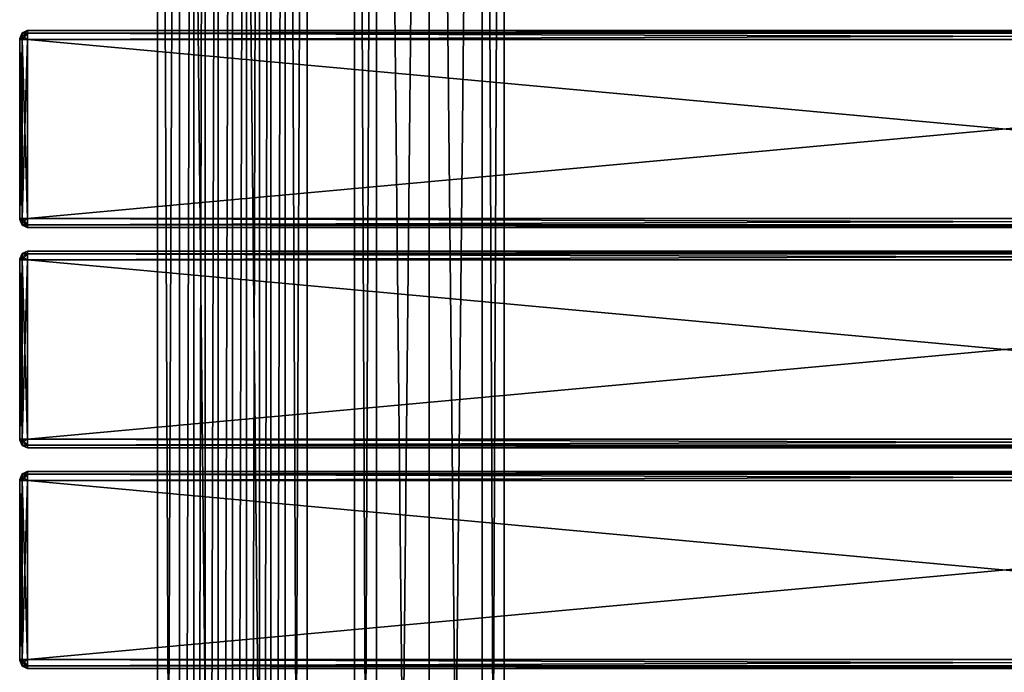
# Model space of a CAD drawing. Extents: x -65 to 446, y -88 to 1318.
# Tile 216 of 229: x -54 to 196, y 686 to 852. Entities that reach past the tile are written whole.
import ezdxf

# ---------------------------------------------------------------- set-up
doc = ezdxf.new("R2010")
doc.units = 0
doc.header["$LTSCALE"] = 65.185185
for name, color, linetype in [('215', 7, 'CONTINUOUS'), ('216', 7, 'CONTINUOUS'), ('247', 7, 'CONTINUOUS'), ('248', 7, 'CONTINUOUS'), ('315', 7, 'CONTINUOUS'), ('317', 7, 'CONTINUOUS'), ('318', 7, 'CONTINUOUS'), ('319', 7, 'CONTINUOUS'), ('320', 7, 'CONTINUOUS'), ('321', 7, 'CONTINUOUS'), ('322', 7, 'CONTINUOUS'), ('323', 7, 'CONTINUOUS'), ('324', 7, 'CONTINUOUS'), ('325', 7, 'CONTINUOUS'), ('326', 7, 'CONTINUOUS'), ('327', 7, 'CONTINUOUS'), ('328', 7, 'CONTINUOUS'), ('329', 7, 'CONTINUOUS'), ('330', 7, 'CONTINUOUS'), ('331', 7, 'CONTINUOUS'), ('332', 7, 'CONTINUOUS'), ('341', 7, 'CONTINUOUS'), ('343', 7, 'CONTINUOUS'), ('344', 7, 'CONTINUOUS'), ('345', 7, 'CONTINUOUS'), ('346', 7, 'CONTINUOUS'), ('347', 7, 'CONTINUOUS'), ('348', 7, 'CONTINUOUS'), ('349', 7, 'CONTINUOUS'), ('350', 7, 'CONTINUOUS'), ('351', 7, 'CONTINUOUS'), ('352', 7, 'CONTINUOUS'), ('353', 7, 'CONTINUOUS'), ('354', 7, 'CONTINUOUS'), ('355', 7, 'CONTINUOUS'), ('356', 7, 'CONTINUOUS'), ('357', 7, 'CONTINUOUS'), ('358', 7, 'CONTINUOUS'), ('367', 7, 'CONTINUOUS'), ('369', 7, 'CONTINUOUS'), ('370', 7, 'CONTINUOUS'), ('371', 7, 'CONTINUOUS'), ('372', 7, 'CONTINUOUS'), ('373', 7, 'CONTINUOUS'), ('374', 7, 'CONTINUOUS'), ('375', 7, 'CONTINUOUS'), ('376', 7, 'CONTINUOUS'), ('377', 7, 'CONTINUOUS'), ('378', 7, 'CONTINUOUS'), ('379', 7, 'CONTINUOUS'), ('380', 7, 'CONTINUOUS'), ('381', 7, 'CONTINUOUS'), ('382', 7, 'CONTINUOUS'), ('383', 7, 'CONTINUOUS'), ('384', 7, 'CONTINUOUS')]:
    doc.layers.add(name, color=color, linetype=linetype)

msp = doc.modelspace()

# ---------------------------------------------------------------- linework, layer by layer
at = {"layer": '215', "color": 7, "linetype": 'CONTINUOUS'}
for points in [[(0, 2, 19), (13.44, 2, 13.44), (0, 1310, 19), (0, 2, 19)], [(0, 1310, 19), (13.44, 2, 13.44), (13.44, 1310, 13.44), (0, 1310, 19)], [(9.75, 40, -16.31), (9.75, 1272, -16.31), (13.44, 1310, -13.44), (9.75, 40, -16.31)], [(13.44, 2, -13.44), (9.75, 40, -16.31), (13.44, 1310, -13.44), (13.44, 2, -13.44)], [(19, 2), (13.44, 2, -13.44), (19, 1310), (19, 2)], [(19, 1310), (13.44, 2, -13.44), (13.44, 1310, -13.44), (19, 1310)], [(13.44, 2, 13.44), (19, 2), (13.44, 1310, 13.44), (13.44, 2, 13.44)], [(13.44, 1310, 13.44), (19, 2), (19, 1310), (13.44, 1310, 13.44)], [(6.91, 1265.12, -17.7), (9.75, 1272, -16.31), (6.91, 46.88, -17.7), (6.91, 1265.12, -17.7)], [(6.91, 46.88, -17.7), (9.75, 1272, -16.31), (9.75, 40, -16.31), (6.91, 46.88, -17.7)], [(3.63, 1262.95, -18.65), (6.91, 1265.12, -17.7), (3.63, 49.05, -18.65), (3.63, 1262.95, -18.65)], [(3.63, 49.05, -18.65), (6.91, 1265.12, -17.7), (6.91, 46.88, -17.7), (3.63, 49.05, -18.65)], [(0, 1262.25, -19), (3.63, 1262.95, -18.65), (0, 49.75, -19), (0, 1262.25, -19)], [(0, 49.75, -19), (3.63, 1262.95, -18.65), (3.63, 49.05, -18.65), (0, 49.75, -19)]]:
    msp.add_3dface(points, dxfattribs=at)
at = {"layer": '216', "color": 7, "linetype": 'CONTINUOUS'}
for points in [[(-19, 1310), (-13.44, 1310, -13.44), (-19, 2), (-19, 1310)], [(-19, 2), (-13.44, 1310, -13.44), (-13.44, 2, -13.44), (-19, 2)], [(-13.44, 1310, 13.44), (-19, 1310), (-13.44, 2, 13.44), (-13.44, 1310, 13.44)], [(-13.44, 2, 13.44), (-19, 1310), (-19, 2), (-13.44, 2, 13.44)], [(0, 2, 19), (0, 1310, 19), (-13.44, 1310, 13.44), (0, 2, 19)], [(0, 2, 19), (-13.44, 1310, 13.44), (-13.44, 2, 13.44), (0, 2, 19)], [(-13.44, 1310, -13.44), (-9.75, 1272, -16.31), (-13.44, 2, -13.44), (-13.44, 1310, -13.44)], [(-13.44, 2, -13.44), (-9.75, 1272, -16.31), (-9.75, 40, -16.31), (-13.44, 2, -13.44)], [(-9.75, 1272, -16.31), (-6.91, 1265.12, -17.7), (-9.75, 40, -16.31), (-9.75, 1272, -16.31)], [(-9.75, 40, -16.31), (-6.91, 1265.12, -17.7), (-6.91, 46.88, -17.7), (-9.75, 40, -16.31)], [(-6.91, 1265.12, -17.7), (-3.63, 1262.95, -18.65), (-6.91, 46.88, -17.7), (-6.91, 1265.12, -17.7)], [(-6.91, 46.88, -17.7), (-3.63, 1262.95, -18.65), (-3.63, 49.05, -18.65), (-6.91, 46.88, -17.7)], [(-3.63, 1262.95, -18.65), (0, 1262.25, -19), (-3.63, 49.05, -18.65), (-3.63, 1262.95, -18.65)], [(0, 1262.25, -19), (0, 49.75, -19), (-3.63, 49.05, -18.65), (0, 1262.25, -19)]]:
    msp.add_3dface(points, dxfattribs=at)
at = {"layer": '247', "color": 7, "linetype": 'CONTINUOUS'}
for points in [[(63.44, 1310, 13.44), (50, 1310, 19), (63.44, 2, 13.44), (63.44, 1310, 13.44)], [(63.44, 2, 13.44), (50, 1310, 19), (50, 2, 19), (63.44, 2, 13.44)], [(50, 1310, -19), (63.44, 1310, -13.44), (50, 2, -19), (50, 1310, -19)], [(50, 2, -19), (63.44, 1310, -13.44), (63.44, 2, -13.44), (50, 2, -19)], [(69, 1310), (63.44, 1310, 13.44), (69, 2), (69, 1310)], [(69, 2), (63.44, 1310, 13.44), (63.44, 2, 13.44), (69, 2)], [(63.44, 1310, -13.44), (69, 1310), (63.44, 2, -13.44), (63.44, 1310, -13.44)], [(63.44, 2, -13.44), (69, 1310), (69, 2), (63.44, 2, -13.44)]]:
    msp.add_3dface(points, dxfattribs=at)
at = {"layer": '248', "color": 7, "linetype": 'CONTINUOUS'}
for points in [[(31, 1310), (36.56, 1310, -13.44), (31, 2), (31, 1310)], [(31, 2), (36.56, 1310, -13.44), (36.56, 2, -13.44), (31, 2)], [(36.56, 1310, 13.44), (31, 1310), (36.56, 2, 13.44), (36.56, 1310, 13.44)], [(36.56, 2, 13.44), (31, 1310), (31, 2), (36.56, 2, 13.44)], [(50, 2, 19), (50, 1310, 19), (36.56, 1310, 13.44), (50, 2, 19)], [(50, 1310, -19), (50, 2, -19), (36.56, 2, -13.44), (50, 1310, -19)], [(36.56, 1310, -13.44), (50, 1310, -19), (36.56, 2, -13.44), (36.56, 1310, -13.44)], [(50, 2, 19), (36.56, 1310, 13.44), (36.56, 2, 13.44), (50, 2, 19)]]:
    msp.add_3dface(points, dxfattribs=at)
at = {"layer": '315', "color": 7, "linetype": 'CONTINUOUS'}
for points in [[(-54, 735, 21.25), (-54, 734.93, 21.07), (-54, 735, 26.75), (-54, 735, 21.25)], [(-54, 735, 26.75), (-54, 734.93, 21.07), (-54, 734.93, 26.93), (-54, 735, 26.75)], [(-54, 734.93, 21.07), (-54, 734.75, 21), (-54, 734.93, 26.93), (-54, 734.93, 21.07)], [(-54, 734.93, 26.93), (-54, 734.75, 21), (-54, 734.75, 27), (-54, 734.93, 26.93)], [(-54, 734.75, 27), (-54, 734.75, 21), (-54, 689.25, 21), (-54, 734.75, 27)], [(-54, 689.25, 27), (-54, 734.75, 27), (-54, 689.25, 21), (-54, 689.25, 27)], [(-54, 689.07, 26.93), (-54, 689.25, 27), (-54, 689.07, 21.07), (-54, 689.07, 26.93)], [(-54, 689.07, 21.07), (-54, 689.25, 27), (-54, 689.25, 21), (-54, 689.07, 21.07)], [(-54, 689, 26.75), (-54, 689.07, 26.93), (-54, 689, 21.25), (-54, 689, 26.75)], [(-54, 689, 21.25), (-54, 689.07, 26.93), (-54, 689.07, 21.07), (-54, 689, 21.25)]]:
    msp.add_3dface(points, dxfattribs=at)
at = {"layer": '317', "color": 7, "linetype": 'CONTINUOUS'}
for points in [[(444, 734.75, 29), (-52, 734.75, 29), (444, 689.25, 29), (444, 734.75, 29)], [(-52, 734.75, 29), (-52, 689.25, 29), (444, 689.25, 29), (-52, 734.75, 29)]]:
    msp.add_3dface(points, dxfattribs=at)
at = {"layer": '318', "color": 7, "linetype": 'CONTINUOUS'}
for points in [[(444, 687, 26.75), (-52, 687, 26.75), (444, 687, 21.25), (444, 687, 26.75)], [(-52, 687, 26.75), (-52, 687, 21.25), (444, 687, 21.25), (-52, 687, 26.75)]]:
    msp.add_3dface(points, dxfattribs=at)
at = {"layer": '319', "color": 7, "linetype": 'CONTINUOUS'}
for points in [[(444, 689.25, 19), (-52, 689.25, 19), (444, 734.75, 19), (444, 689.25, 19)], [(-52, 689.25, 19), (-52, 734.75, 19), (444, 734.75, 19), (-52, 689.25, 19)]]:
    msp.add_3dface(points, dxfattribs=at)
at = {"layer": '320', "color": 7, "linetype": 'CONTINUOUS'}
for points in [[(-52, 737, 26.75), (444, 737, 26.75), (-52, 737, 21.25), (-52, 737, 26.75)], [(-52, 737, 21.25), (444, 737, 26.75), (444, 737, 21.25), (-52, 737, 21.25)]]:
    msp.add_3dface(points, dxfattribs=at)
at = {"layer": '321', "color": 7, "linetype": 'CONTINUOUS'}
for points in [[(-52, 737, 26.75), (-52, 736.34, 28.34), (444, 737, 26.75), (-52, 737, 26.75)], [(444, 737, 26.75), (-52, 736.34, 28.34), (444, 736.34, 28.34), (444, 737, 26.75)], [(-52, 736.34, 28.34), (-52, 734.75, 29), (444, 736.34, 28.34), (-52, 736.34, 28.34)], [(444, 736.34, 28.34), (-52, 734.75, 29), (444, 734.75, 29), (444, 736.34, 28.34)]]:
    msp.add_3dface(points, dxfattribs=at)
at = {"layer": '322', "color": 7, "linetype": 'CONTINUOUS'}
for points in [[(444, 689.25, 29), (-52, 689.25, 29), (-52, 687.66, 28.34), (444, 689.25, 29)], [(444, 689.25, 29), (-52, 687.66, 28.34), (444, 687.66, 28.34), (444, 689.25, 29)], [(-52, 687.66, 28.34), (-52, 687, 26.75), (444, 687.66, 28.34), (-52, 687.66, 28.34)], [(444, 687.66, 28.34), (-52, 687, 26.75), (444, 687, 26.75), (444, 687.66, 28.34)]]:
    msp.add_3dface(points, dxfattribs=at)
at = {"layer": '323', "color": 7, "linetype": 'CONTINUOUS'}
for points in [[(-52, 687.66, 19.66), (-52, 689.25, 19), (444, 687.66, 19.66), (-52, 687.66, 19.66)], [(444, 687.66, 19.66), (-52, 689.25, 19), (444, 689.25, 19), (444, 687.66, 19.66)], [(444, 687, 21.25), (-52, 687, 21.25), (-52, 687.66, 19.66), (444, 687, 21.25)], [(444, 687, 21.25), (-52, 687.66, 19.66), (444, 687.66, 19.66), (444, 687, 21.25)]]:
    msp.add_3dface(points, dxfattribs=at)
at = {"layer": '324', "color": 7, "linetype": 'CONTINUOUS'}
for points in [[(-52, 736.34, 19.66), (-52, 737, 21.25), (444, 736.34, 19.66), (-52, 736.34, 19.66)], [(444, 736.34, 19.66), (-52, 737, 21.25), (444, 737, 21.25), (444, 736.34, 19.66)], [(444, 734.75, 19), (-52, 734.75, 19), (-52, 736.34, 19.66), (444, 734.75, 19)], [(444, 734.75, 19), (-52, 736.34, 19.66), (444, 736.34, 19.66), (444, 734.75, 19)]]:
    msp.add_3dface(points, dxfattribs=at)
at = {"layer": '325', "color": 7, "linetype": 'CONTINUOUS'}
for points in [[(-54, 735, 21.25), (-53.41, 736.41, 21.25), (-53.41, 736.19, 20.42), (-54, 735, 21.25)], [(-54, 734.93, 21.07), (-54, 735, 21.25), (-53.41, 736.19, 20.42), (-54, 734.93, 21.07)], [(-53.41, 735.58, 19.81), (-54, 734.93, 21.07), (-53.41, 736.19, 20.42), (-53.41, 735.58, 19.81)], [(-53.41, 734.75, 19.59), (-54, 734.93, 21.07), (-53.41, 735.58, 19.81), (-53.41, 734.75, 19.59)], [(-52, 737, 21.25), (-52, 736.34, 19.66), (-53.41, 736.41, 21.25), (-52, 737, 21.25)], [(-53.41, 736.41, 21.25), (-52, 736.34, 19.66), (-53.41, 736.19, 20.42), (-53.41, 736.41, 21.25)], [(-52, 736.34, 19.66), (-52, 734.75, 19), (-53.41, 735.58, 19.81), (-52, 736.34, 19.66)], [(-52, 736.34, 19.66), (-53.41, 735.58, 19.81), (-53.41, 736.19, 20.42), (-52, 736.34, 19.66)], [(-52, 734.75, 19), (-53.41, 734.75, 19.59), (-53.41, 735.58, 19.81), (-52, 734.75, 19)], [(-54, 734.75, 21), (-54, 734.93, 21.07), (-53.41, 734.75, 19.59), (-54, 734.75, 21)]]:
    msp.add_3dface(points, dxfattribs=at)
at = {"layer": '326', "color": 7, "linetype": 'CONTINUOUS'}
for points in [[(-54, 735, 21.25), (-54, 735, 26.75), (-53.41, 736.41, 26.75), (-54, 735, 21.25)], [(-54, 735, 21.25), (-53.41, 736.41, 26.75), (-53.41, 736.41, 21.25), (-54, 735, 21.25)], [(-52, 737, 26.75), (-52, 737, 21.25), (-53.41, 736.41, 21.25), (-52, 737, 26.75)], [(-53.41, 736.41, 26.75), (-52, 737, 26.75), (-53.41, 736.41, 21.25), (-53.41, 736.41, 26.75)]]:
    msp.add_3dface(points, dxfattribs=at)
at = {"layer": '327', "color": 7, "linetype": 'CONTINUOUS'}
for points in [[(-54, 735, 26.75), (-54, 734.93, 26.93), (-53.41, 736.41, 26.75), (-54, 735, 26.75)], [(-53.41, 736.41, 26.75), (-54, 734.93, 26.93), (-53.41, 736.19, 27.58), (-53.41, 736.41, 26.75)], [(-53.41, 736.19, 27.58), (-54, 734.93, 26.93), (-53.41, 735.58, 28.19), (-53.41, 736.19, 27.58)], [(-54, 734.93, 26.93), (-54, 734.75, 27), (-53.41, 735.58, 28.19), (-54, 734.93, 26.93)], [(-54, 734.75, 27), (-53.41, 734.75, 28.41), (-53.41, 735.58, 28.19), (-54, 734.75, 27)], [(-52, 736.34, 28.34), (-52, 737, 26.75), (-53.41, 736.19, 27.58), (-52, 736.34, 28.34)], [(-52, 737, 26.75), (-53.41, 736.41, 26.75), (-53.41, 736.19, 27.58), (-52, 737, 26.75)], [(-52, 734.75, 29), (-52, 736.34, 28.34), (-53.41, 734.75, 28.41), (-52, 734.75, 29)], [(-53.41, 734.75, 28.41), (-52, 736.34, 28.34), (-53.41, 735.58, 28.19), (-53.41, 734.75, 28.41)], [(-52, 736.34, 28.34), (-53.41, 736.19, 27.58), (-53.41, 735.58, 28.19), (-52, 736.34, 28.34)]]:
    msp.add_3dface(points, dxfattribs=at)
at = {"layer": '328', "color": 7, "linetype": 'CONTINUOUS'}
for points in [[(-54, 734.75, 27), (-54, 689.25, 27), (-53.41, 689.25, 28.41), (-54, 734.75, 27)], [(-54, 734.75, 27), (-53.41, 689.25, 28.41), (-53.41, 734.75, 28.41), (-54, 734.75, 27)], [(-52, 689.25, 29), (-52, 734.75, 29), (-53.41, 734.75, 28.41), (-52, 689.25, 29)], [(-53.41, 689.25, 28.41), (-52, 689.25, 29), (-53.41, 734.75, 28.41), (-53.41, 689.25, 28.41)]]:
    msp.add_3dface(points, dxfattribs=at)
at = {"layer": '329', "color": 7, "linetype": 'CONTINUOUS'}
for points in [[(-54, 689.25, 27), (-54, 689.07, 26.93), (-53.41, 689.25, 28.41), (-54, 689.25, 27)], [(-53.41, 689.25, 28.41), (-54, 689.07, 26.93), (-53.41, 688.42, 28.19), (-53.41, 689.25, 28.41)], [(-54, 689.07, 26.93), (-54, 689, 26.75), (-53.41, 687.81, 27.58), (-54, 689.07, 26.93)], [(-53.41, 688.42, 28.19), (-54, 689.07, 26.93), (-53.41, 687.81, 27.58), (-53.41, 688.42, 28.19)], [(-54, 689, 26.75), (-53.41, 687.59, 26.75), (-53.41, 687.81, 27.58), (-54, 689, 26.75)], [(-52, 687.66, 28.34), (-52, 689.25, 29), (-53.41, 688.42, 28.19), (-52, 687.66, 28.34)], [(-52, 689.25, 29), (-53.41, 689.25, 28.41), (-53.41, 688.42, 28.19), (-52, 689.25, 29)], [(-52, 687.66, 28.34), (-53.41, 688.42, 28.19), (-53.41, 687.81, 27.58), (-52, 687.66, 28.34)], [(-53.41, 687.59, 26.75), (-52, 687.66, 28.34), (-53.41, 687.81, 27.58), (-53.41, 687.59, 26.75)], [(-52, 687, 26.75), (-52, 687.66, 28.34), (-53.41, 687.59, 26.75), (-52, 687, 26.75)]]:
    msp.add_3dface(points, dxfattribs=at)
at = {"layer": '330', "color": 7, "linetype": 'CONTINUOUS'}
for points in [[(-54, 689, 26.75), (-54, 689, 21.25), (-53.41, 687.59, 21.25), (-54, 689, 26.75)], [(-54, 689, 26.75), (-53.41, 687.59, 21.25), (-53.41, 687.59, 26.75), (-54, 689, 26.75)], [(-52, 687, 21.25), (-52, 687, 26.75), (-53.41, 687.59, 26.75), (-52, 687, 21.25)], [(-53.41, 687.59, 21.25), (-52, 687, 21.25), (-53.41, 687.59, 26.75), (-53.41, 687.59, 21.25)]]:
    msp.add_3dface(points, dxfattribs=at)
at = {"layer": '331', "color": 7, "linetype": 'CONTINUOUS'}
for points in [[(-54, 689.07, 21.07), (-54, 689.25, 21), (-53.41, 688.42, 19.81), (-54, 689.07, 21.07)], [(-54, 689.25, 21), (-53.41, 689.25, 19.59), (-53.41, 688.42, 19.81), (-54, 689.25, 21)], [(-54, 689, 21.25), (-54, 689.07, 21.07), (-53.41, 687.59, 21.25), (-54, 689, 21.25)], [(-53.41, 687.59, 21.25), (-54, 689.07, 21.07), (-53.41, 687.81, 20.42), (-53.41, 687.59, 21.25)], [(-53.41, 687.81, 20.42), (-54, 689.07, 21.07), (-53.41, 688.42, 19.81), (-53.41, 687.81, 20.42)], [(-52, 689.25, 19), (-52, 687.66, 19.66), (-53.41, 689.25, 19.59), (-52, 689.25, 19)], [(-53.41, 689.25, 19.59), (-52, 687.66, 19.66), (-53.41, 688.42, 19.81), (-53.41, 689.25, 19.59)], [(-52, 687.66, 19.66), (-53.41, 687.81, 20.42), (-53.41, 688.42, 19.81), (-52, 687.66, 19.66)], [(-52, 687.66, 19.66), (-52, 687, 21.25), (-53.41, 687.81, 20.42), (-52, 687.66, 19.66)], [(-52, 687, 21.25), (-53.41, 687.59, 21.25), (-53.41, 687.81, 20.42), (-52, 687, 21.25)]]:
    msp.add_3dface(points, dxfattribs=at)
at = {"layer": '332', "color": 7, "linetype": 'CONTINUOUS'}
for points in [[(-54, 689.25, 21), (-54, 734.75, 21), (-53.41, 734.75, 19.59), (-54, 689.25, 21)], [(-53.41, 689.25, 19.59), (-54, 689.25, 21), (-53.41, 734.75, 19.59), (-53.41, 689.25, 19.59)], [(-52, 734.75, 19), (-52, 689.25, 19), (-53.41, 689.25, 19.59), (-52, 734.75, 19)], [(-52, 734.75, 19), (-53.41, 689.25, 19.59), (-53.41, 734.75, 19.59), (-52, 734.75, 19)]]:
    msp.add_3dface(points, dxfattribs=at)
at = {"layer": '341', "color": 7, "linetype": 'CONTINUOUS'}
for points in [[(-54, 790.93, 26.93), (-54, 791, 26.75), (-54, 790.93, 21.07), (-54, 790.93, 26.93)], [(-54, 790.93, 21.07), (-54, 791, 26.75), (-54, 791, 21.25), (-54, 790.93, 21.07)], [(-54, 790.75, 27), (-54, 790.93, 26.93), (-54, 790.75, 21), (-54, 790.75, 27)], [(-54, 790.75, 21), (-54, 790.93, 26.93), (-54, 790.93, 21.07), (-54, 790.75, 21)], [(-54, 745.25, 27), (-54, 790.75, 27), (-54, 745.25, 21), (-54, 745.25, 27)], [(-54, 745.25, 21), (-54, 790.75, 27), (-54, 790.75, 21), (-54, 745.25, 21)], [(-54, 745.07, 26.93), (-54, 745.25, 27), (-54, 745.07, 21.07), (-54, 745.07, 26.93)], [(-54, 745.07, 21.07), (-54, 745.25, 27), (-54, 745.25, 21), (-54, 745.07, 21.07)], [(-54, 745, 26.75), (-54, 745.07, 26.93), (-54, 745, 21.25), (-54, 745, 26.75)], [(-54, 745, 21.25), (-54, 745.07, 26.93), (-54, 745.07, 21.07), (-54, 745, 21.25)]]:
    msp.add_3dface(points, dxfattribs=at)
at = {"layer": '343', "color": 7, "linetype": 'CONTINUOUS'}
for points in [[(-52, 793, 26.75), (-52, 792.34, 28.34), (444, 793, 26.75), (-52, 793, 26.75)], [(444, 793, 26.75), (-52, 792.34, 28.34), (444, 792.34, 28.34), (444, 793, 26.75)], [(-52, 792.34, 28.34), (-52, 790.75, 29), (444, 792.34, 28.34), (-52, 792.34, 28.34)], [(444, 792.34, 28.34), (-52, 790.75, 29), (444, 790.75, 29), (444, 792.34, 28.34)]]:
    msp.add_3dface(points, dxfattribs=at)
at = {"layer": '344', "color": 7, "linetype": 'CONTINUOUS'}
for points in [[(444, 790.75, 29), (-52, 790.75, 29), (444, 745.25, 29), (444, 790.75, 29)], [(-52, 790.75, 29), (-52, 745.25, 29), (444, 745.25, 29), (-52, 790.75, 29)]]:
    msp.add_3dface(points, dxfattribs=at)
at = {"layer": '345', "color": 7, "linetype": 'CONTINUOUS'}
for points in [[(444, 745.25, 29), (-52, 745.25, 29), (-52, 743.66, 28.34), (444, 745.25, 29)], [(444, 745.25, 29), (-52, 743.66, 28.34), (444, 743.66, 28.34), (444, 745.25, 29)], [(-52, 743.66, 28.34), (-52, 743, 26.75), (444, 743.66, 28.34), (-52, 743.66, 28.34)], [(444, 743.66, 28.34), (-52, 743, 26.75), (444, 743, 26.75), (444, 743.66, 28.34)]]:
    msp.add_3dface(points, dxfattribs=at)
at = {"layer": '346', "color": 7, "linetype": 'CONTINUOUS'}
for points in [[(444, 743, 26.75), (-52, 743, 26.75), (444, 743, 21.25), (444, 743, 26.75)], [(-52, 743, 26.75), (-52, 743, 21.25), (444, 743, 21.25), (-52, 743, 26.75)]]:
    msp.add_3dface(points, dxfattribs=at)
at = {"layer": '347', "color": 7, "linetype": 'CONTINUOUS'}
for points in [[(-52, 743.66, 19.66), (-52, 745.25, 19), (444, 743.66, 19.66), (-52, 743.66, 19.66)], [(444, 743.66, 19.66), (-52, 745.25, 19), (444, 745.25, 19), (444, 743.66, 19.66)], [(444, 743, 21.25), (-52, 743, 21.25), (-52, 743.66, 19.66), (444, 743, 21.25)], [(444, 743, 21.25), (-52, 743.66, 19.66), (444, 743.66, 19.66), (444, 743, 21.25)]]:
    msp.add_3dface(points, dxfattribs=at)
at = {"layer": '348', "color": 7, "linetype": 'CONTINUOUS'}
for points in [[(444, 745.25, 19), (-52, 745.25, 19), (444, 790.75, 19), (444, 745.25, 19)], [(-52, 745.25, 19), (-52, 790.75, 19), (444, 790.75, 19), (-52, 745.25, 19)]]:
    msp.add_3dface(points, dxfattribs=at)
at = {"layer": '349', "color": 7, "linetype": 'CONTINUOUS'}
for points in [[(-52, 792.34, 19.66), (-52, 793, 21.25), (444, 792.34, 19.66), (-52, 792.34, 19.66)], [(444, 792.34, 19.66), (-52, 793, 21.25), (444, 793, 21.25), (444, 792.34, 19.66)], [(444, 790.75, 19), (-52, 790.75, 19), (-52, 792.34, 19.66), (444, 790.75, 19)], [(444, 790.75, 19), (-52, 792.34, 19.66), (444, 792.34, 19.66), (444, 790.75, 19)]]:
    msp.add_3dface(points, dxfattribs=at)
at = {"layer": '350', "color": 7, "linetype": 'CONTINUOUS'}
for points in [[(-52, 793, 26.75), (444, 793, 26.75), (-52, 793, 21.25), (-52, 793, 26.75)], [(-52, 793, 21.25), (444, 793, 26.75), (444, 793, 21.25), (-52, 793, 21.25)]]:
    msp.add_3dface(points, dxfattribs=at)
at = {"layer": '351', "color": 7, "linetype": 'CONTINUOUS'}
for points in [[(-52, 792.34, 28.34), (-52, 793, 26.75), (-53.41, 792.19, 27.58), (-52, 792.34, 28.34)], [(-52, 793, 26.75), (-53.41, 792.41, 26.75), (-53.41, 792.19, 27.58), (-52, 793, 26.75)], [(-54, 791, 26.75), (-54, 790.93, 26.93), (-53.41, 792.41, 26.75), (-54, 791, 26.75)], [(-53.41, 792.41, 26.75), (-54, 790.93, 26.93), (-53.41, 792.19, 27.58), (-53.41, 792.41, 26.75)], [(-53.41, 792.19, 27.58), (-54, 790.93, 26.93), (-53.41, 791.58, 28.19), (-53.41, 792.19, 27.58)], [(-54, 790.93, 26.93), (-54, 790.75, 27), (-53.41, 791.58, 28.19), (-54, 790.93, 26.93)], [(-54, 790.75, 27), (-53.41, 790.75, 28.41), (-53.41, 791.58, 28.19), (-54, 790.75, 27)], [(-52, 790.75, 29), (-52, 792.34, 28.34), (-53.41, 790.75, 28.41), (-52, 790.75, 29)], [(-53.41, 790.75, 28.41), (-52, 792.34, 28.34), (-53.41, 791.58, 28.19), (-53.41, 790.75, 28.41)], [(-52, 792.34, 28.34), (-53.41, 792.19, 27.58), (-53.41, 791.58, 28.19), (-52, 792.34, 28.34)]]:
    msp.add_3dface(points, dxfattribs=at)
at = {"layer": '352', "color": 7, "linetype": 'CONTINUOUS'}
for points in [[(-54, 790.75, 27), (-54, 745.25, 27), (-53.41, 745.25, 28.41), (-54, 790.75, 27)], [(-54, 790.75, 27), (-53.41, 745.25, 28.41), (-53.41, 790.75, 28.41), (-54, 790.75, 27)], [(-52, 745.25, 29), (-52, 790.75, 29), (-53.41, 790.75, 28.41), (-52, 745.25, 29)], [(-53.41, 745.25, 28.41), (-52, 745.25, 29), (-53.41, 790.75, 28.41), (-53.41, 745.25, 28.41)]]:
    msp.add_3dface(points, dxfattribs=at)
at = {"layer": '353', "color": 7, "linetype": 'CONTINUOUS'}
for points in [[(-54, 745.25, 27), (-54, 745.07, 26.93), (-53.41, 745.25, 28.41), (-54, 745.25, 27)], [(-53.41, 745.25, 28.41), (-54, 745.07, 26.93), (-53.41, 744.42, 28.19), (-53.41, 745.25, 28.41)], [(-54, 745.07, 26.93), (-54, 745, 26.75), (-53.41, 743.81, 27.58), (-54, 745.07, 26.93)], [(-53.41, 744.42, 28.19), (-54, 745.07, 26.93), (-53.41, 743.81, 27.58), (-53.41, 744.42, 28.19)], [(-54, 745, 26.75), (-53.41, 743.59, 26.75), (-53.41, 743.81, 27.58), (-54, 745, 26.75)], [(-52, 743.66, 28.34), (-52, 745.25, 29), (-53.41, 744.42, 28.19), (-52, 743.66, 28.34)], [(-52, 745.25, 29), (-53.41, 745.25, 28.41), (-53.41, 744.42, 28.19), (-52, 745.25, 29)], [(-52, 743.66, 28.34), (-53.41, 744.42, 28.19), (-53.41, 743.81, 27.58), (-52, 743.66, 28.34)], [(-53.41, 743.59, 26.75), (-52, 743.66, 28.34), (-53.41, 743.81, 27.58), (-53.41, 743.59, 26.75)], [(-52, 743, 26.75), (-52, 743.66, 28.34), (-53.41, 743.59, 26.75), (-52, 743, 26.75)]]:
    msp.add_3dface(points, dxfattribs=at)
at = {"layer": '354', "color": 7, "linetype": 'CONTINUOUS'}
for points in [[(-54, 745, 26.75), (-54, 745, 21.25), (-53.41, 743.59, 21.25), (-54, 745, 26.75)], [(-54, 745, 26.75), (-53.41, 743.59, 21.25), (-53.41, 743.59, 26.75), (-54, 745, 26.75)], [(-52, 743, 21.25), (-52, 743, 26.75), (-53.41, 743.59, 26.75), (-52, 743, 21.25)], [(-53.41, 743.59, 21.25), (-52, 743, 21.25), (-53.41, 743.59, 26.75), (-53.41, 743.59, 21.25)]]:
    msp.add_3dface(points, dxfattribs=at)
at = {"layer": '355', "color": 7, "linetype": 'CONTINUOUS'}
for points in [[(-54, 745.07, 21.07), (-54, 745.25, 21), (-53.41, 744.42, 19.81), (-54, 745.07, 21.07)], [(-54, 745.25, 21), (-53.41, 745.25, 19.59), (-53.41, 744.42, 19.81), (-54, 745.25, 21)], [(-54, 745, 21.25), (-54, 745.07, 21.07), (-53.41, 743.59, 21.25), (-54, 745, 21.25)], [(-53.41, 743.59, 21.25), (-54, 745.07, 21.07), (-53.41, 743.81, 20.42), (-53.41, 743.59, 21.25)], [(-53.41, 743.81, 20.42), (-54, 745.07, 21.07), (-53.41, 744.42, 19.81), (-53.41, 743.81, 20.42)], [(-52, 745.25, 19), (-52, 743.66, 19.66), (-53.41, 745.25, 19.59), (-52, 745.25, 19)], [(-53.41, 745.25, 19.59), (-52, 743.66, 19.66), (-53.41, 744.42, 19.81), (-53.41, 745.25, 19.59)], [(-52, 743.66, 19.66), (-53.41, 743.81, 20.42), (-53.41, 744.42, 19.81), (-52, 743.66, 19.66)], [(-52, 743.66, 19.66), (-52, 743, 21.25), (-53.41, 743.81, 20.42), (-52, 743.66, 19.66)], [(-52, 743, 21.25), (-53.41, 743.59, 21.25), (-53.41, 743.81, 20.42), (-52, 743, 21.25)]]:
    msp.add_3dface(points, dxfattribs=at)
at = {"layer": '356', "color": 7, "linetype": 'CONTINUOUS'}
for points in [[(-54, 745.25, 21), (-54, 790.75, 21), (-53.41, 790.75, 19.59), (-54, 745.25, 21)], [(-54, 745.25, 21), (-53.41, 790.75, 19.59), (-53.41, 745.25, 19.59), (-54, 745.25, 21)], [(-52, 790.75, 19), (-52, 745.25, 19), (-53.41, 745.25, 19.59), (-52, 790.75, 19)], [(-53.41, 790.75, 19.59), (-52, 790.75, 19), (-53.41, 745.25, 19.59), (-53.41, 790.75, 19.59)]]:
    msp.add_3dface(points, dxfattribs=at)
at = {"layer": '357', "color": 7, "linetype": 'CONTINUOUS'}
for points in [[(-52, 793, 21.25), (-52, 792.34, 19.66), (-53.41, 792.41, 21.25), (-52, 793, 21.25)], [(-54, 791, 21.25), (-53.41, 792.41, 21.25), (-53.41, 792.19, 20.42), (-54, 791, 21.25)], [(-54, 790.93, 21.07), (-54, 791, 21.25), (-53.41, 792.19, 20.42), (-54, 790.93, 21.07)], [(-53.41, 791.58, 19.81), (-54, 790.93, 21.07), (-53.41, 792.19, 20.42), (-53.41, 791.58, 19.81)], [(-53.41, 790.75, 19.59), (-54, 790.93, 21.07), (-53.41, 791.58, 19.81), (-53.41, 790.75, 19.59)], [(-54, 790.75, 21), (-54, 790.93, 21.07), (-53.41, 790.75, 19.59), (-54, 790.75, 21)], [(-53.41, 792.41, 21.25), (-52, 792.34, 19.66), (-53.41, 792.19, 20.42), (-53.41, 792.41, 21.25)], [(-52, 792.34, 19.66), (-52, 790.75, 19), (-53.41, 791.58, 19.81), (-52, 792.34, 19.66)], [(-52, 792.34, 19.66), (-53.41, 791.58, 19.81), (-53.41, 792.19, 20.42), (-52, 792.34, 19.66)], [(-52, 790.75, 19), (-53.41, 790.75, 19.59), (-53.41, 791.58, 19.81), (-52, 790.75, 19)]]:
    msp.add_3dface(points, dxfattribs=at)
at = {"layer": '358', "color": 7, "linetype": 'CONTINUOUS'}
for points in [[(-52, 793, 26.75), (-52, 793, 21.25), (-53.41, 792.41, 21.25), (-52, 793, 26.75)], [(-52, 793, 26.75), (-53.41, 792.41, 21.25), (-53.41, 792.41, 26.75), (-52, 793, 26.75)], [(-54, 791, 21.25), (-54, 791, 26.75), (-53.41, 792.41, 26.75), (-54, 791, 21.25)], [(-53.41, 792.41, 21.25), (-54, 791, 21.25), (-53.41, 792.41, 26.75), (-53.41, 792.41, 21.25)]]:
    msp.add_3dface(points, dxfattribs=at)
at = {"layer": '367', "color": 7, "linetype": 'CONTINUOUS'}
for points in [[(-54, 846.93, 26.93), (-54, 847, 26.75), (-54, 846.93, 21.07), (-54, 846.93, 26.93)], [(-54, 846.93, 21.07), (-54, 847, 26.75), (-54, 847, 21.25), (-54, 846.93, 21.07)], [(-54, 846.75, 27), (-54, 846.93, 26.93), (-54, 846.75, 21), (-54, 846.75, 27)], [(-54, 846.75, 21), (-54, 846.93, 26.93), (-54, 846.93, 21.07), (-54, 846.75, 21)], [(-54, 801.25, 27), (-54, 846.75, 27), (-54, 801.25, 21), (-54, 801.25, 27)], [(-54, 801.25, 21), (-54, 846.75, 27), (-54, 846.75, 21), (-54, 801.25, 21)], [(-54, 801.07, 26.93), (-54, 801.25, 27), (-54, 801.07, 21.07), (-54, 801.07, 26.93)], [(-54, 801.07, 21.07), (-54, 801.25, 27), (-54, 801.25, 21), (-54, 801.07, 21.07)], [(-54, 801, 26.75), (-54, 801.07, 26.93), (-54, 801, 21.25), (-54, 801, 26.75)], [(-54, 801, 21.25), (-54, 801.07, 26.93), (-54, 801.07, 21.07), (-54, 801, 21.25)]]:
    msp.add_3dface(points, dxfattribs=at)
at = {"layer": '369', "color": 7, "linetype": 'CONTINUOUS'}
for points in [[(-52, 849, 26.75), (-52, 848.34, 28.34), (444, 849, 26.75), (-52, 849, 26.75)], [(444, 849, 26.75), (-52, 848.34, 28.34), (444, 848.34, 28.34), (444, 849, 26.75)], [(-52, 848.34, 28.34), (-52, 846.75, 29), (444, 848.34, 28.34), (-52, 848.34, 28.34)], [(444, 848.34, 28.34), (-52, 846.75, 29), (444, 846.75, 29), (444, 848.34, 28.34)]]:
    msp.add_3dface(points, dxfattribs=at)
at = {"layer": '370', "color": 7, "linetype": 'CONTINUOUS'}
for points in [[(444, 846.75, 29), (-52, 846.75, 29), (444, 801.25, 29), (444, 846.75, 29)], [(-52, 846.75, 29), (-52, 801.25, 29), (444, 801.25, 29), (-52, 846.75, 29)]]:
    msp.add_3dface(points, dxfattribs=at)
at = {"layer": '371', "color": 7, "linetype": 'CONTINUOUS'}
for points in [[(444, 801.25, 29), (-52, 801.25, 29), (-52, 799.66, 28.34), (444, 801.25, 29)], [(444, 801.25, 29), (-52, 799.66, 28.34), (444, 799.66, 28.34), (444, 801.25, 29)], [(-52, 799.66, 28.34), (-52, 799, 26.75), (444, 799.66, 28.34), (-52, 799.66, 28.34)], [(444, 799.66, 28.34), (-52, 799, 26.75), (444, 799, 26.75), (444, 799.66, 28.34)]]:
    msp.add_3dface(points, dxfattribs=at)
at = {"layer": '372', "color": 7, "linetype": 'CONTINUOUS'}
for points in [[(444, 799, 26.75), (-52, 799, 26.75), (444, 799, 21.25), (444, 799, 26.75)], [(-52, 799, 26.75), (-52, 799, 21.25), (444, 799, 21.25), (-52, 799, 26.75)]]:
    msp.add_3dface(points, dxfattribs=at)
at = {"layer": '373', "color": 7, "linetype": 'CONTINUOUS'}
for points in [[(-52, 799.66, 19.66), (-52, 801.25, 19), (444, 799.66, 19.66), (-52, 799.66, 19.66)], [(444, 799.66, 19.66), (-52, 801.25, 19), (444, 801.25, 19), (444, 799.66, 19.66)], [(444, 799, 21.25), (-52, 799, 21.25), (-52, 799.66, 19.66), (444, 799, 21.25)], [(444, 799, 21.25), (-52, 799.66, 19.66), (444, 799.66, 19.66), (444, 799, 21.25)]]:
    msp.add_3dface(points, dxfattribs=at)
at = {"layer": '374', "color": 7, "linetype": 'CONTINUOUS'}
for points in [[(444, 801.25, 19), (-52, 801.25, 19), (444, 846.75, 19), (444, 801.25, 19)], [(-52, 801.25, 19), (-52, 846.75, 19), (444, 846.75, 19), (-52, 801.25, 19)]]:
    msp.add_3dface(points, dxfattribs=at)
at = {"layer": '375', "color": 7, "linetype": 'CONTINUOUS'}
for points in [[(-52, 848.34, 19.66), (-52, 849, 21.25), (444, 848.34, 19.66), (-52, 848.34, 19.66)], [(444, 848.34, 19.66), (-52, 849, 21.25), (444, 849, 21.25), (444, 848.34, 19.66)], [(444, 846.75, 19), (-52, 846.75, 19), (-52, 848.34, 19.66), (444, 846.75, 19)], [(444, 846.75, 19), (-52, 848.34, 19.66), (444, 848.34, 19.66), (444, 846.75, 19)]]:
    msp.add_3dface(points, dxfattribs=at)
at = {"layer": '376', "color": 7, "linetype": 'CONTINUOUS'}
for points in [[(-52, 849, 26.75), (444, 849, 26.75), (-52, 849, 21.25), (-52, 849, 26.75)], [(-52, 849, 21.25), (444, 849, 26.75), (444, 849, 21.25), (-52, 849, 21.25)]]:
    msp.add_3dface(points, dxfattribs=at)
at = {"layer": '377', "color": 7, "linetype": 'CONTINUOUS'}
for points in [[(-54, 847, 26.75), (-54, 846.93, 26.93), (-53.41, 848.41, 26.75), (-54, 847, 26.75)], [(-53.41, 848.41, 26.75), (-54, 846.93, 26.93), (-53.41, 848.19, 27.58), (-53.41, 848.41, 26.75)], [(-53.41, 848.19, 27.58), (-54, 846.93, 26.93), (-53.41, 847.58, 28.19), (-53.41, 848.19, 27.58)], [(-54, 846.93, 26.93), (-54, 846.75, 27), (-53.41, 847.58, 28.19), (-54, 846.93, 26.93)], [(-54, 846.75, 27), (-53.41, 846.75, 28.41), (-53.41, 847.58, 28.19), (-54, 846.75, 27)], [(-52, 848.34, 28.34), (-52, 849, 26.75), (-53.41, 848.19, 27.58), (-52, 848.34, 28.34)], [(-52, 849, 26.75), (-53.41, 848.41, 26.75), (-53.41, 848.19, 27.58), (-52, 849, 26.75)], [(-52, 846.75, 29), (-52, 848.34, 28.34), (-53.41, 846.75, 28.41), (-52, 846.75, 29)], [(-53.41, 846.75, 28.41), (-52, 848.34, 28.34), (-53.41, 847.58, 28.19), (-53.41, 846.75, 28.41)], [(-52, 848.34, 28.34), (-53.41, 848.19, 27.58), (-53.41, 847.58, 28.19), (-52, 848.34, 28.34)]]:
    msp.add_3dface(points, dxfattribs=at)
at = {"layer": '378', "color": 7, "linetype": 'CONTINUOUS'}
for points in [[(-54, 846.75, 27), (-54, 801.25, 27), (-53.41, 801.25, 28.41), (-54, 846.75, 27)], [(-54, 846.75, 27), (-53.41, 801.25, 28.41), (-53.41, 846.75, 28.41), (-54, 846.75, 27)], [(-52, 801.25, 29), (-52, 846.75, 29), (-53.41, 846.75, 28.41), (-52, 801.25, 29)], [(-53.41, 801.25, 28.41), (-52, 801.25, 29), (-53.41, 846.75, 28.41), (-53.41, 801.25, 28.41)]]:
    msp.add_3dface(points, dxfattribs=at)
at = {"layer": '379', "color": 7, "linetype": 'CONTINUOUS'}
for points in [[(-54, 801.25, 27), (-54, 801.07, 26.93), (-53.41, 801.25, 28.41), (-54, 801.25, 27)], [(-53.41, 801.25, 28.41), (-54, 801.07, 26.93), (-53.41, 800.42, 28.19), (-53.41, 801.25, 28.41)], [(-54, 801.07, 26.93), (-54, 801, 26.75), (-53.41, 799.81, 27.58), (-54, 801.07, 26.93)], [(-53.41, 800.42, 28.19), (-54, 801.07, 26.93), (-53.41, 799.81, 27.58), (-53.41, 800.42, 28.19)], [(-54, 801, 26.75), (-53.41, 799.59, 26.75), (-53.41, 799.81, 27.58), (-54, 801, 26.75)], [(-52, 799.66, 28.34), (-52, 801.25, 29), (-53.41, 800.42, 28.19), (-52, 799.66, 28.34)], [(-52, 801.25, 29), (-53.41, 801.25, 28.41), (-53.41, 800.42, 28.19), (-52, 801.25, 29)], [(-52, 799.66, 28.34), (-53.41, 800.42, 28.19), (-53.41, 799.81, 27.58), (-52, 799.66, 28.34)], [(-53.41, 799.59, 26.75), (-52, 799.66, 28.34), (-53.41, 799.81, 27.58), (-53.41, 799.59, 26.75)], [(-52, 799, 26.75), (-52, 799.66, 28.34), (-53.41, 799.59, 26.75), (-52, 799, 26.75)]]:
    msp.add_3dface(points, dxfattribs=at)
at = {"layer": '380', "color": 7, "linetype": 'CONTINUOUS'}
for points in [[(-54, 801, 26.75), (-54, 801, 21.25), (-53.41, 799.59, 21.25), (-54, 801, 26.75)], [(-54, 801, 26.75), (-53.41, 799.59, 21.25), (-53.41, 799.59, 26.75), (-54, 801, 26.75)], [(-52, 799, 21.25), (-52, 799, 26.75), (-53.41, 799.59, 26.75), (-52, 799, 21.25)], [(-53.41, 799.59, 21.25), (-52, 799, 21.25), (-53.41, 799.59, 26.75), (-53.41, 799.59, 21.25)]]:
    msp.add_3dface(points, dxfattribs=at)
at = {"layer": '381', "color": 7, "linetype": 'CONTINUOUS'}
for points in [[(-54, 801.07, 21.07), (-54, 801.25, 21), (-53.41, 800.42, 19.81), (-54, 801.07, 21.07)], [(-54, 801.25, 21), (-53.41, 801.25, 19.59), (-53.41, 800.42, 19.81), (-54, 801.25, 21)], [(-54, 801, 21.25), (-54, 801.07, 21.07), (-53.41, 799.59, 21.25), (-54, 801, 21.25)], [(-53.41, 799.59, 21.25), (-54, 801.07, 21.07), (-53.41, 799.81, 20.42), (-53.41, 799.59, 21.25)], [(-53.41, 799.81, 20.42), (-54, 801.07, 21.07), (-53.41, 800.42, 19.81), (-53.41, 799.81, 20.42)], [(-52, 801.25, 19), (-52, 799.66, 19.66), (-53.41, 801.25, 19.59), (-52, 801.25, 19)], [(-53.41, 801.25, 19.59), (-52, 799.66, 19.66), (-53.41, 800.42, 19.81), (-53.41, 801.25, 19.59)], [(-52, 799.66, 19.66), (-53.41, 799.81, 20.42), (-53.41, 800.42, 19.81), (-52, 799.66, 19.66)], [(-52, 799.66, 19.66), (-52, 799, 21.25), (-53.41, 799.81, 20.42), (-52, 799.66, 19.66)], [(-52, 799, 21.25), (-53.41, 799.59, 21.25), (-53.41, 799.81, 20.42), (-52, 799, 21.25)]]:
    msp.add_3dface(points, dxfattribs=at)
at = {"layer": '382', "color": 7, "linetype": 'CONTINUOUS'}
for points in [[(-54, 801.25, 21), (-54, 846.75, 21), (-53.41, 846.75, 19.59), (-54, 801.25, 21)], [(-54, 801.25, 21), (-53.41, 846.75, 19.59), (-53.41, 801.25, 19.59), (-54, 801.25, 21)], [(-52, 846.75, 19), (-52, 801.25, 19), (-53.41, 801.25, 19.59), (-52, 846.75, 19)], [(-53.41, 846.75, 19.59), (-52, 846.75, 19), (-53.41, 801.25, 19.59), (-53.41, 846.75, 19.59)]]:
    msp.add_3dface(points, dxfattribs=at)
at = {"layer": '383', "color": 7, "linetype": 'CONTINUOUS'}
for points in [[(-54, 847, 21.25), (-53.41, 848.41, 21.25), (-53.41, 848.19, 20.42), (-54, 847, 21.25)], [(-54, 846.93, 21.07), (-54, 847, 21.25), (-53.41, 848.19, 20.42), (-54, 846.93, 21.07)], [(-53.41, 847.58, 19.81), (-54, 846.93, 21.07), (-53.41, 848.19, 20.42), (-53.41, 847.58, 19.81)], [(-53.41, 846.75, 19.59), (-54, 846.93, 21.07), (-53.41, 847.58, 19.81), (-53.41, 846.75, 19.59)], [(-52, 849, 21.25), (-52, 848.34, 19.66), (-53.41, 848.41, 21.25), (-52, 849, 21.25)], [(-53.41, 848.41, 21.25), (-52, 848.34, 19.66), (-53.41, 848.19, 20.42), (-53.41, 848.41, 21.25)], [(-52, 848.34, 19.66), (-52, 846.75, 19), (-53.41, 847.58, 19.81), (-52, 848.34, 19.66)], [(-52, 848.34, 19.66), (-53.41, 847.58, 19.81), (-53.41, 848.19, 20.42), (-52, 848.34, 19.66)], [(-52, 846.75, 19), (-53.41, 846.75, 19.59), (-53.41, 847.58, 19.81), (-52, 846.75, 19)], [(-54, 846.75, 21), (-54, 846.93, 21.07), (-53.41, 846.75, 19.59), (-54, 846.75, 21)]]:
    msp.add_3dface(points, dxfattribs=at)
at = {"layer": '384', "color": 7, "linetype": 'CONTINUOUS'}
for points in [[(-54, 847, 21.25), (-54, 847, 26.75), (-53.41, 848.41, 26.75), (-54, 847, 21.25)], [(-53.41, 848.41, 21.25), (-54, 847, 21.25), (-53.41, 848.41, 26.75), (-53.41, 848.41, 21.25)], [(-52, 849, 26.75), (-52, 849, 21.25), (-53.41, 848.41, 21.25), (-52, 849, 26.75)], [(-52, 849, 26.75), (-53.41, 848.41, 21.25), (-53.41, 848.41, 26.75), (-52, 849, 26.75)]]:
    msp.add_3dface(points, dxfattribs=at)

doc.saveas('drawing.dxf')
